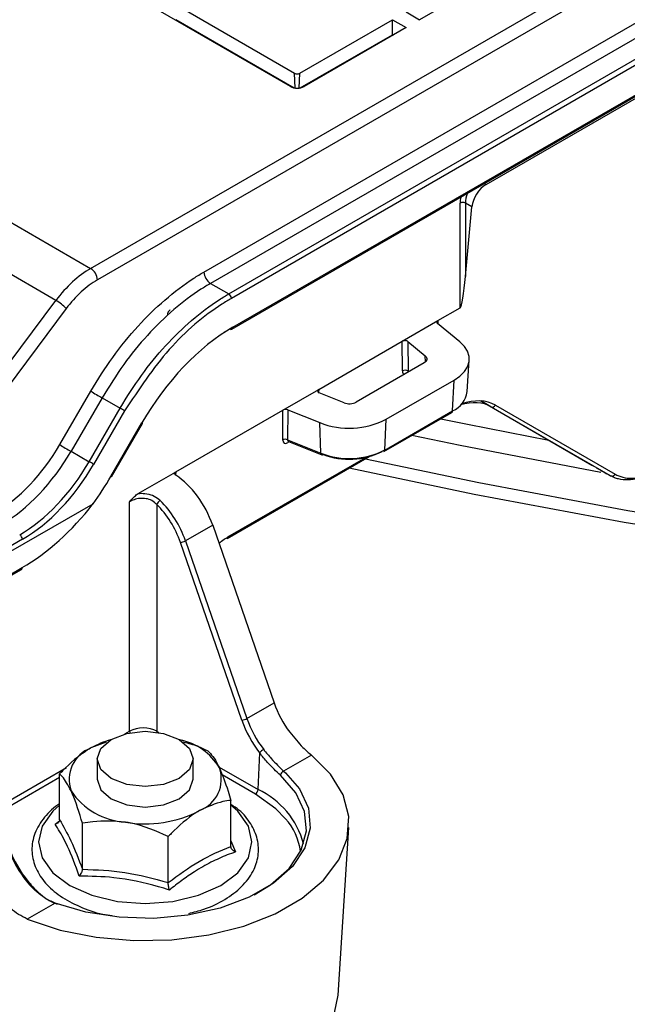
# Model space of a CAD drawing. Header units: millimetres. Extents: x 16 to 503, y 3 to 290.
# Tile 125 of 172: x 100.45 to 102.88, y 156.56 to 160.51. Entities that reach past the tile are written whole.
import ezdxf

# ---------------------------------------------------------------- set-up
doc = ezdxf.new("R2010")
doc.units = ezdxf.units.MM

msp = doc.modelspace()

# ---------------------------------------------------------------- linework, layer by layer
at = {"color": 7, "linetype": 'Continuous', "lineweight": 25}
for p, q in [((90.7967, 165.2441), (100.7299, 159.5097)), ((100.7299, 159.5097), (109.5518, 164.6025)), ((105.1921, 162.0246), (100.7571, 159.4643)), ((104.601, 161.9802), (102.0481, 160.5065)), ((101.1835, 159.4954), (105.194, 161.8106)), ((105.2271, 161.7686), (101.2107, 159.45)), ((101.2834, 159.408), (105.3298, 161.744)), ((105.3485, 161.7303), (101.2942, 159.3898)), ((101.2962, 159.2662), (105.3513, 161.6072)), ((101.2993, 159.2739), (105.3502, 161.6124)), ((102.3144, 159.8464), (105.3499, 161.5988)), ((101.5306, 160.239), (100.9757, 160.5594)), ((101.0682, 160.5688), (101.5468, 160.2924)), ((101.9937, 160.5379), (102.0481, 160.5065)), ((101.071, 160.5076), (101.5455, 160.2337)), ((101.5686, 160.2924), (101.9393, 160.5065)), ((101.9937, 160.4751), (101.5849, 160.239)), ((101.9393, 160.5065), (101.9937, 160.4751)), ((101.9393, 160.4469), (101.9393, 160.5065)), ((101.5699, 160.2337), (101.9393, 160.4469)), ((101.9393, 160.4469), (101.9421, 160.4453)), ((101.5496, 160.233), (101.5468, 160.2924)), ((101.5658, 160.233), (101.5686, 160.2924)), ((102.3078, 159.8502), (102.3144, 159.8464)), ((102.2103, 159.3518), (102.2103, 159.7717)), ((102.2574, 159.7571), (102.232, 159.7717)), ((102.232, 159.7717), (102.232, 159.4774)), ((102.232, 159.4774), (102.2574, 159.7571)), ((100.5906, 159.3815), (100.3348, 159.5291)), ((101.2107, 159.45), (101.2834, 159.408)), ((99.7928, 158.3126), (100.5906, 159.3815)), ((100.6319, 159.3488), (99.8341, 158.2798)), ((102.1215, 159.3005), (102.2103, 159.3518)), ((101.9779, 159.2177), (102.1215, 159.3005)), ((102.2093, 159.2154), (102.1198, 159.2892)), ((102.1215, 159.3005), (102.1205, 159.2886)), ((101.6441, 159.025), (101.9779, 159.2177)), ((101.979, 159.0986), (101.9779, 159.2177)), ((102.0014, 159.2165), (102.0707, 159.1593)), ((102.0014, 159.2165), (102.0025, 159.0974)), ((102.0664, 159.1309), (101.7944, 158.9739)), ((102.072, 159.135), (102.0707, 159.1593)), ((102.2386, 159.016), (102.2467, 159.1422)), ((102.0025, 159.0974), (102.0049, 159.0954)), ((101.9141, 158.9048), (102.186, 159.0618)), ((102.1803, 158.9388), (102.186, 159.0618)), ((100.6061, 158.8035), (100.7305, 159.0182)), ((101.5005, 158.9421), (101.6441, 159.025)), ((101.6441, 159.025), (101.6429, 159.0132)), ((101.7452, 158.9714), (101.6462, 159.0114)), ((100.7758, 158.9913), (100.6515, 158.7767)), ((100.7758, 158.9913), (100.848, 158.9497)), ((102.3336, 158.9551), (102.2932, 158.9784)), ((102.2932, 158.9784), (102.7379, 158.7216)), ((100.7236, 158.735), (100.848, 158.9497)), ((100.8661, 158.9389), (100.7418, 158.7243)), ((101.071, 158.6941), (101.5005, 158.9421)), ((101.4996, 158.8219), (101.5005, 158.9421)), ((101.5202, 158.9431), (101.5193, 158.8229)), ((101.5202, 158.9431), (101.6481, 158.8914)), ((101.9052, 158.7754), (102.1771, 158.9324)), ((101.9083, 158.7818), (102.1803, 158.9388)), ((102.8127, 158.6784), (102.3336, 158.9551)), ((102.3521, 158.9615), (102.8313, 158.6848)), ((100.8111, 158.6759), (100.9356, 158.8907)), ((101.6527, 158.7689), (101.6481, 158.8914)), ((101.9083, 158.7818), (101.9141, 158.9048)), ((100.8135, 158.6738), (100.938, 158.8886)), ((101.5193, 158.8229), (101.6527, 158.7689)), ((101.5265, 158.8148), (101.5204, 158.8113)), ((101.5229, 158.8163), (101.6558, 158.7626)), ((100.6515, 158.7767), (100.7236, 158.735)), ((101.2768, 158.4268), (101.8456, 158.7552)), ((101.28, 158.4332), (101.832, 158.7518)), ((101.0601, 158.6878), (101.071, 158.6941)), ((101.071, 158.6941), (101.0699, 158.682)), ((100.9207, 158.6073), (101.0601, 158.6878)), ((100.8861, 157.6547), (100.8861, 158.5746)), ((100.052, 158.1696), (100.7396, 158.5666)), ((100.9948, 158.5638), (100.9948, 157.6547)), ((101.2189, 158.4805), (101.1098, 158.4175)), ((101.2189, 158.4805), (101.4651, 157.7682)), ((100.4564, 158.4237), (100.052, 158.1903)), ((101.1098, 158.4175), (101.3561, 157.7052)), ((101.3358, 157.6988), (101.0895, 158.4111)), ((100.0474, 158.0693), (100.4527, 158.3033)), ((100.0506, 158.0762), (100.4559, 158.3101)), ((101.3561, 157.7052), (101.4651, 157.7682)), ((100.8674, 157.6438), (100.8861, 157.6547)), ((100.9948, 157.6547), (101.0035, 157.6496)), ((100.7919, 157.6106), (100.731, 157.5871)), ((100.7996, 157.617), (100.7936, 157.615)), ((101.1034, 157.6151), (101.0976, 157.617)), ((101.4006, 157.4203), (101.4072, 157.5675)), ((101.6146, 157.5585), (101.5033, 157.4942)), ((100.7563, 157.5432), (100.7563, 157.4615)), ((101.1409, 157.4615), (101.1409, 157.5432)), ((101.2443, 157.5106), (101.4006, 157.4203)), ((100.3388, 157.3387), (100.6331, 157.5086)), ((100.6054, 157.299), (100.6054, 157.4832)), ((101.3898, 157.4022), (101.2564, 157.4792)), ((101.5033, 157.4942), (101.5107, 157.4876)), ((100.6054, 157.4682), (100.3472, 157.3191)), ((101.2918, 157.1928), (101.2918, 157.3771)), ((100.5873, 157.2821), (100.6046, 157.2953)), ((100.6974, 157.1009), (100.6974, 157.2851)), ((101.7215, 156.5964), (101.7647, 157.2682)), ((101.0406, 157.0478), (101.0406, 157.232)), ((101.2918, 157.2152), (101.3099, 157.1704)), ((100.5873, 156.9655), (100.476, 156.9012))]:
    msp.add_line(p, q, dxfattribs=at)
at = {"color": 7, "linetype": 'Continuous', "lineweight": 25, "flags": 128}
for points in [[(102.186, 159.0618), (102.2093, 159.0778), (102.2274, 159.0959), (102.2398, 159.1156), (102.2461, 159.1361), (102.2461, 159.157), (102.2398, 159.1776), (102.2274, 159.1973), (102.2093, 159.2154)], [(102.0707, 159.1593), (102.074, 159.156), (102.0763, 159.1523), (102.0775, 159.1485), (102.0775, 159.1447), (102.0763, 159.1408), (102.074, 159.1372), (102.0707, 159.1339), (102.0664, 159.1309)], [(102.1336, 158.9073), (102.2405, 158.8851), (102.5659, 158.8209)], [(102.7738, 158.6915), (102.21, 158.7996), (102.0171, 158.8401)], [(101.8309, 158.7467), (102.285, 158.651), (102.8827, 158.5397), (103.488, 158.4433), (104.1, 158.3621), (104.7175, 158.2962), (105.3394, 158.2457), (105.9644, 158.2106), (106.5914, 158.1911), (107.2194, 158.1872)], [(107.2199, 158.1374), (106.5897, 158.1413), (105.9603, 158.1609), (105.3329, 158.1961), (104.7088, 158.2468), (104.089, 158.313), (103.4747, 158.3945), (102.8671, 158.4912), (102.2672, 158.6029), (101.7659, 158.7091)], [(101.0846, 157.6217), (101.1263, 157.5857), (101.1409, 157.5432), (101.1263, 157.5007), (101.0846, 157.4647), (101.0222, 157.4406), (100.9486, 157.4322), (100.875, 157.4406), (100.8126, 157.4647), (100.7709, 157.5007), (100.7563, 157.5432), (100.7709, 157.5857), (100.8126, 157.6217), (100.875, 157.6458), (100.9486, 157.6542), (101.0222, 157.6458), (101.0846, 157.6217)], [(100.9948, 157.6547), (100.9945, 157.6521), (100.9942, 157.651)], [(100.476, 156.9012), (100.6081, 156.8572), (100.752, 156.8281), (100.9028, 156.815), (101.0552, 156.8183), (101.2038, 156.8379), (101.3436, 156.8731), (101.4696, 156.9227), (101.5774, 156.9849), (101.6633, 157.0576), (101.7243, 157.1383), (101.7582, 157.2242), (101.7639, 157.3121), (101.7412, 157.3992), (101.6908, 157.4823), (101.6146, 157.5585)], [(101.5107, 157.4876), (101.5663, 157.423), (101.6023, 157.3458), (101.6097, 157.266), (101.5881, 157.187), (101.5385, 157.1123), (101.4631, 157.0452), (101.3652, 156.9887), (101.249, 156.9451), (101.1196, 156.9165), (100.9828, 156.904), (100.8444, 156.9083), (100.7107, 156.9291), (100.5873, 156.9655)], [(101.385, 156.9983), (101.4512, 157.0389), (101.5248, 157.1044), (101.5733, 157.1773), (101.5944, 157.2545), (101.5872, 157.3325), (101.552, 157.4079), (101.4904, 157.4775)], [(100.7563, 157.4615), (100.7709, 157.4191), (100.8126, 157.383), (100.875, 157.359), (100.9486, 157.3505), (101.0222, 157.359), (101.0846, 157.383), (101.1263, 157.4191), (101.1409, 157.4615)], [(101.5108, 157.3037), (101.4719, 157.3437), (101.3898, 157.4022)], [(100.6054, 157.3577), (100.5782, 157.3338), (100.5354, 157.2742), (100.5209, 157.2103), (100.5354, 157.1464), (100.5782, 157.0868), (100.6461, 157.0357), (100.7347, 156.9964), (100.8379, 156.9718), (100.9486, 156.9634), (101.0593, 156.9718), (101.1625, 156.9964), (101.2511, 157.0357), (101.3191, 157.0868), (101.3618, 157.1464), (101.3764, 157.2103), (101.3618, 157.2742), (101.3191, 157.3338), (101.2918, 157.3577)], [(100.4901, 157.0381), (100.4908, 157.0394), (100.4911, 157.0404), (100.4909, 157.0411), (100.4904, 157.0414), (100.4894, 157.0414), (100.4881, 157.041), (100.4864, 157.0402), (100.4845, 157.0391)], [(101.3064, 156.2171), (101.3783, 156.2417), (101.4955, 156.2972), (101.5917, 156.3649), (101.6632, 156.4421), (101.7072, 156.5258), (101.7215, 156.5964)]]:
    msp.add_lwpolyline(points, dxfattribs=at)
at = {"color": 7, "linetype": 'Continuous', "lineweight": 25}
for centre, radius, start, end in [((101.5577, 160.3134), 0.0236, 242.6097, 297.3903), ((102.2211, 159.7479), 0.0262, 65.5402, 114.5554), ((100.6977, 159.4597), 0.0595, 4.4665, 57.2659), ((101.2429, 159.5), 0.0595, 184.4777, 237.2678), ((101.2705, 159.388), 0.0238, 4.4777, 57.2678), ((100.519, 159.2488), 0.1507, 41.5296, 61.6611), ((101.293, 159.2732), 0.0077, 234.1991, 294.4905), ((101.2915, 159.2726), 0.00794, 305.9588, 9.3148), ((101.9899, 159.0807), 0.021, 53.0422, 121.1751), ((101.0036, 159.4275), 0.4921, 236.2881, 242.4292), ((102.1403, 159.0297), 0.0993, 293.7655, 352.0984), ((101.767, 159.0275), 0.0602, 248.6939, 297.0888), ((100.7569, 158.7752), 0.1968, 56.2881, 62.4292), ((102.1729, 158.9385), 0.00738, 304.715, 2.5208), ((102.3395, 158.968), 0.0142, 245.2784, 332.7505), ((100.9335, 158.8858), 0.00534, 31.8127, 66.9434), ((101.7661, 159.1941), 0.3249, 248.6939, 297.0888), ((101.5105, 158.8025), 0.0222, 66.587, 119.1957), ((101.5289, 158.8113), 0.00845, 141.1667, 180.1992), ((100.8792, 159.2129), 0.4921, 236.2881, 242.4292), ((101.7662, 159.0598), 0.3122, 248.6939, 297.0888), ((101.7663, 159.0328), 0.2882, 248.6939, 297.0888), ((101.901, 158.7815), 0.00738, 304.715, 2.5208), ((100.6325, 158.5605), 0.1968, 56.2881, 62.4292), ((101.6589, 158.768), 0.00627, 171.541, 239.7855), ((101.6572, 158.7683), 0.00587, 255.6205, 317.2588), ((100.809, 158.671), 0.00534, 31.8127, 66.9434), ((102.8187, 158.6913), 0.0142, 245.2784, 332.7505), ((101.0264, 158.5491), 0.0348, 119.8062, 155.0936), ((100.4327, 158.4219), 0.0238, 4.4665, 57.2659), ((101.0793, 158.4783), 0.068, 278.6449, 296.6664), ((101.2726, 158.4329), 0.00738, 304.715, 2.5208), ((100.4483, 158.3095), 0.00762, 305.3585, 4.6077), ((101.3256, 157.766), 0.068, 278.6449, 296.6664), ((100.9069, 157.6559), 0.0208, 183.4769, 200.9863), ((100.9101, 157.2695), 0.3647, 105.945, 119.4075), ((101.0393, 157.3846), 0.2403, 30.7555, 78.4763), ((100.7789, 157.4606), 0.1353, 110.7421, 199.461), ((101.4488, 157.5342), 0.0534, 118.5369, 141.3164), ((101.1183, 157.4624), 0.1353, 290.7421, 19.461), ((101.5107, 157.4752), 0.0204, 111.3411, 173.5536), ((100.8858, 157.5704), 0.2809, 213.4389, 266.5665), ((101.3769, 157.4222), 0.0238, 302.7341, 355.5335), ((101.2589, 157.1157), 0.336, 15.0314, 65.0538), ((100.9491, 157.7554), 0.4723, 260.2289, 297.3572), ((101.3195, 157.1365), 0.2541, 8.1693, 41.152)]:
    msp.add_arc(centre, radius, start, end, dxfattribs=at)
for centre, major_axis, ratio, start_param, end_param in [((101.5577, 160.2548), (0.0385, 0), 0.578871, 3.92836, 5.496418), ((102.3116, 159.7852), (0.0413, 0.0649), 0.546335, 0.808823, 2.327331), ((102.2865, 159.7997), (0.0346, 0.0688), 0.612836, 1.71151, 2.268562), ((102.2756, 159.8053), (0.0423, 0.0821), 0.606843, 1.988464, 2.274818), ((100.7428, 159.1883), (0.1779, 0.3412), 0.603905, 0.759418, 1.305353), ((100.7699, 159.1742), (0.1586, 0.308), 0.606756, 0.756243, 1.302178), ((102.2212, 159.4718), (0.0115, 0.1201), 0.085047, 3.202083, 4.767408), ((102.1324, 159.2943), (0.0154, 0), 0.575962, 2.357748, 3.751712), ((101.3284, 158.6164), (0.3596, 0.698), 0.606756, 0.756243, 1.489281), ((101.3176, 158.6221), (0.3518, 0.6847), 0.607324, 0.7556, 0.798645), ((101.9888, 159.2113), (0.0154, 0), 0.579174, 0.611918, 2.353984), ((102.0011, 159.1126), (0.0169, 0.0259), 0.550877, 2.45142, 3.352148), ((102.012, 159.1057), (0.0075, 0.0137), 0.429724, 2.430979, 2.759788), ((101.655, 159.0187), (0.0154, 0), 0.575407, 2.357254, 4.09932), ((102.1308, 158.6281), (0.2072, 0.3244), 0.545148, 0.024338, 0.560938), ((102.1417, 158.6211), (0.2149, 0.3377), 0.546414, 0.023499, 0.597292), ((101.5114, 158.9358), (0.0154, 0), 0.578616, 0.961487, 2.355452), ((101.5218, 158.8359), (0.017, 0.0261), 0.540969, 2.441053, 3.95949), ((101.5326, 158.829), (0.0116, 0.0114), 0.574093, 2.580172, 3.386571), ((100.325, 158.9998), (0.2573, 0.4996), 0.606756, 3.897836, 4.630874), ((100.3521, 158.9858), (0.2766, 0.5328), 0.604931, 3.899878, 4.632916), ((100.4228, 158.945), (0.2743, 0.5342), 0.607483, 3.897011, 4.63005), ((100.4336, 158.9394), (0.282, 0.5475), 0.606756, 3.897836, 4.630874), ((100.4336, 158.9394), (0.3455, 0.6706), 0.606756, 4.45597, 4.630874), ((101.049, 158.4629), (-0.1234, 0.2395), 0.606756, 4.479745, 5.464007), ((100.9402, 158.4001), (-0.1241, 0.2391), 0.605129, 4.477923, 5.205111), ((100.4652, 158.9203), (0.3866, 0.6472), 0.56722, 3.935338, 4.495193), ((100.9294, 158.3945), (-0.1163, 0.2258), 0.606756, 4.479745, 5.206932), ((101.6326, 157.7856), (-0.1216, 0.2361), 0.606756, 1.338152, 1.843988), ((100.9405, 157.6238), (0.0769, 0), 0.566168, 0.786768, 2.354825), ((101.5129, 157.7172), (-0.1287, 0.2498), 0.606756, 1.338152, 1.876621), ((101.5238, 157.7228), (-0.1209, 0.2365), 0.608399, 1.340021, 1.87849), ((100.5668, 157.1703), (-0.1431, 0.2237), 0.544579, 1.284284, 1.822753), ((100.5777, 157.1772), (-0.1508, 0.237), 0.546414, 1.285498, 1.823966)]:
    msp.add_ellipse(centre, major_axis=major_axis, ratio=ratio, start_param=start_param, end_param=end_param, dxfattribs=at)
for points, knots in [([(100.7305, 159.0182), (100.7589, 159.064), (100.8165, 159.157), (100.9176, 159.2799), (101.0272, 159.3872), (101.1172, 159.4556), (101.17, 159.4873), (101.1835, 159.4954)], [0, 0, 0, 0, 0.226661, 0.459895, 0.686555, 0.91979, 1, 1, 1, 1]), ([(101.2107, 159.45), (101.1977, 159.4422), (101.148, 159.4124), (101.0616, 159.3469), (100.9572, 159.245), (100.8592, 159.126), (100.8039, 159.0366), (100.7758, 158.9913)], [0, 0, 0, 0, 0.080211, 0.306872, 0.540108, 0.766767, 1, 1, 1, 1]), ([(100.848, 158.9497), (100.8757, 158.9943), (100.9312, 159.0835), (101.0288, 159.2021), (101.1337, 159.3045), (101.2145, 159.3654), (101.2646, 159.397), (101.2776, 159.4046), (101.2834, 159.408)], [0, 0, 0, 0, 0.229941, 0.459883, 0.689823, 0.919763, 0.964529, 1, 1, 1, 1]), ([(101.2942, 159.3898), (101.2815, 159.3822), (101.1958, 159.3307), (101.037, 159.1968), (100.9231, 159.0249), (100.8661, 158.9389)], [0, 0, 0, 0, 0.080489, 0.540245, 1, 1, 1, 1]), ([(101.0486, 159.343), (101.0477, 159.3425), (101.0444, 159.341), (101.0406, 159.3359), (101.0383, 159.3302), (101.0379, 159.3267), (101.0377, 159.3256)], [0, 0, 0, 0, 0.144604, 0.500365, 0.84664, 1, 1, 1, 1]), ([(101.5213, 158.8167), (101.5213, 158.8167), (101.521, 158.8166), (101.5222, 158.8168), (101.5229, 158.8163), (101.5229, 158.8162)], [0, 0, 0, 0, 0.211688, 0.941277, 1, 1, 1, 1]), ([(101.071, 158.6941), (101.0699, 158.6933), (101.0677, 158.6918), (101.0663, 158.6888), (101.0666, 158.6857), (101.0683, 158.683), (101.0702, 158.6817), (101.0709, 158.6811)], [0, 0, 0, 0, 0.215082, 0.430158, 0.645093, 0.860068, 1, 1, 1, 1]), ([(102.7379, 158.7216), (102.7518, 158.7136), (102.7768, 158.6992), (102.8017, 158.6848), (102.8127, 158.6784)], [0, 0, 0, 0, 0.558488, 1, 1, 1, 1]), ([(103.0155, 158.7089), (102.9849, 158.6926), (102.9237, 158.6601), (102.8628, 158.66), (102.8283, 158.6703), (102.818, 158.6756), (102.8127, 158.6784)], [0, 0, 0, 0, 0.401423, 0.802858, 0.898549, 1, 1, 1, 1]), ([(102.8313, 158.6848), (102.8414, 158.6801), (102.8722, 158.666), (102.938, 158.6675), (102.9967, 158.6985), (103.026, 158.714)], [0, 0, 0, 0, 0.197006, 0.598506, 1, 1, 1, 1]), ([(100.8861, 158.5746), (100.8862, 158.5747), (100.8925, 158.5818), (100.9034, 158.5947), (100.9155, 158.6036), (100.9207, 158.6073)], [0, 0, 0, 0, 0.009341, 0.573319, 1, 1, 1, 1]), ([(100.9948, 158.5638), (100.9887, 158.5692), (100.9766, 158.5801), (100.9522, 158.5877), (100.9272, 158.5884), (100.9039, 158.5835), (100.8919, 158.5775), (100.8861, 158.5746)], [0, 0, 0, 0, 0.2090546, 0.4156213, 0.6144577, 0.8174947, 1, 1, 1, 1]), ([(100.9207, 158.6073), (100.9222, 158.6075), (100.9335, 158.6086), (100.9559, 158.6076), (100.9859, 158.5984), (101.0013, 158.5857), (101.0091, 158.5793)], [0, 0, 0, 0, 0.0448306, 0.3516281, 0.6744858, 1, 1, 1, 1]), ([(100.7404, 158.5667), (100.7404, 158.5667), (100.7403, 158.5668), (100.7401, 158.5668), (100.7398, 158.5667), (100.7397, 158.5666), (100.7396, 158.5666)], [0, 0, 0, 0, 0.185668, 0.423798, 0.872811, 1, 1, 1, 1]), ([(101.2443, 158.407), (101.2513, 158.4132), (101.263, 158.4237), (101.2751, 158.4304), (101.28, 158.4332)], [0, 0, 0, 0, 0.593742, 1, 1, 1, 1]), ([(101.5274, 157.6508), (101.5453, 157.6289), (101.5747, 157.5928), (101.6033, 157.5682), (101.6146, 157.5585)], [0, 0, 0, 0, 0.6053709, 1, 1, 1, 1]), ([(101.1022, 157.6111), (101.1212, 157.6063), (101.1549, 157.5977), (101.1862, 157.582), (101.1998, 157.5752)], [0, 0, 0, 0, 0.564128, 1, 1, 1, 1]), ([(100.731, 157.5871), (100.7261, 157.5842), (100.6872, 157.5609), (100.6446, 157.5237), (100.6092, 157.4872), (100.6054, 157.4832)], [0, 0, 0, 0, 0.115647, 0.904534, 1, 1, 1, 1]), ([(101.1998, 157.5752), (101.213, 157.5611), (101.228, 157.5449), (101.2438, 157.5118), (101.2458, 157.5075)], [0, 0, 0, 0, 0.869664, 1, 1, 1, 1]), ([(101.4904, 157.4775), (101.4734, 157.4935), (101.4462, 157.5191), (101.4178, 157.5543), (101.4072, 157.5675)], [0, 0, 0, 0, 0.627078, 1, 1, 1, 1]), ([(101.4233, 157.581), (101.4336, 157.5684), (101.4612, 157.5345), (101.487, 157.5098), (101.5033, 157.4942)], [0, 0, 0, 0, 0.371892, 1, 1, 1, 1]), ([(100.6514, 157.4156), (100.6396, 157.4373), (100.6238, 157.4663), (100.6091, 157.4798), (100.6054, 157.4832)], [0, 0, 0, 0, 0.749761, 1, 1, 1, 1]), ([(101.2458, 157.5075), (101.2577, 157.4783), (101.2734, 157.4393), (101.2881, 157.3895), (101.2918, 157.3771)], [0, 0, 0, 0, 0.749761, 1, 1, 1, 1]), ([(100.6974, 157.2851), (100.6843, 157.3275), (100.6692, 157.3762), (100.6535, 157.411), (100.6514, 157.4156)], [0, 0, 0, 0, 0.869664, 1, 1, 1, 1]), ([(100.6054, 157.3633), (100.6027, 157.3616), (100.5755, 157.344), (100.5359, 157.303), (100.4996, 157.2382), (100.4908, 157.1688), (100.5077, 157.1028), (100.5468, 157.0435), (100.6059, 156.9916), (100.6842, 156.9499), (100.7564, 156.9236), (100.803, 156.9167), (100.8155, 156.9149)], [0, 0, 0, 0, 0.013374, 0.135996, 0.257815, 0.374675, 0.48697, 0.598994, 0.714931, 0.834679, 0.955646, 1, 1, 1, 1]), ([(101.1228, 156.9239), (101.1434, 156.9289), (101.1967, 156.942), (101.27, 156.9784), (101.3382, 157.0297), (101.3832, 157.0896), (101.4047, 157.1552), (101.4019, 157.2214), (101.374, 157.2841), (101.3366, 157.3314), (101.3029, 157.3537), (101.2918, 157.361)], [0, 0, 0, 0, 0.0806102, 0.2092185, 0.3388739, 0.4686535, 0.5822584, 0.702773, 0.8208502, 0.9407361, 1, 1, 1, 1]), ([(101.2918, 157.3771), (101.2812, 157.3757), (101.241, 157.3706), (101.1979, 157.3506), (101.1662, 157.3359)], [0, 0, 0, 0, 0.264307, 1, 1, 1, 1]), ([(101.1662, 157.3359), (101.1612, 157.333), (101.1223, 157.3097), (101.0797, 157.2725), (101.0444, 157.236), (101.0406, 157.232)], [0, 0, 0, 0, 0.115647, 0.904534, 1, 1, 1, 1]), ([(100.6054, 157.299), (100.6052, 157.2969), (100.6046, 157.2929), (100.6007, 157.2878), (100.5949, 157.284), (100.59, 157.2826), (100.5874, 157.2822), (100.5873, 157.2821)], [0, 0, 0, 0, 0.2361539, 0.4713384, 0.7323674, 0.9913326, 1, 1, 1, 1]), ([(100.6841, 157.0736), (100.6803, 157.0842), (100.6613, 157.1375), (100.6292, 157.2149), (100.6001, 157.2617), (100.5873, 157.2821)], [0, 0, 0, 0, 0.122762, 0.61592, 1, 1, 1, 1]), ([(100.6054, 157.299), (100.6205, 157.2731), (100.6512, 157.2204), (100.6818, 157.1411), (100.6974, 157.1009)], [0, 0, 0, 0, 0.492184, 1, 1, 1, 1]), ([(100.869, 157.29), (100.8248, 157.2931), (100.7659, 157.2972), (100.7111, 157.2875), (100.6974, 157.2851)], [0, 0, 0, 0, 0.749761, 1, 1, 1, 1]), ([(101.0406, 157.232), (100.9916, 157.2537), (100.9354, 157.2787), (100.8766, 157.2887), (100.869, 157.29)], [0, 0, 0, 0, 0.869664, 1, 1, 1, 1]), ([(101.0406, 157.0478), (101.0818, 157.0781), (101.1655, 157.1398), (101.2493, 157.175), (101.2918, 157.1928)], [0, 0, 0, 0, 0.492184, 1, 1, 1, 1]), ([(101.3099, 157.1704), (101.3098, 157.1704), (101.3072, 157.1716), (101.3023, 157.1746), (101.2966, 157.1801), (101.2926, 157.1864), (101.2921, 157.1907), (101.2918, 157.1928)], [0, 0, 0, 0, 0.0086674, 0.2676326, 0.5286616, 0.7638461, 1, 1, 1, 1]), ([(101.3099, 157.1704), (101.2991, 157.1664), (101.2666, 157.1545), (101.2118, 157.13), (101.151, 157.0951), (101.0954, 157.0569), (101.0621, 157.0308), (101.0454, 157.0177)], [0, 0, 0, 0, 0.122658, 0.368171, 0.616029, 0.807553, 1, 1, 1, 1]), ([(100.6841, 157.0736), (100.6842, 157.0736), (100.6861, 157.0756), (100.6897, 157.0798), (100.6939, 157.0869), (100.6968, 157.0943), (100.6972, 157.0987), (100.6974, 157.1009)], [0, 0, 0, 0, 0.008667, 0.267633, 0.528662, 0.763846, 1, 1, 1, 1]), ([(100.6974, 157.1009), (100.7537, 157.0987), (100.868, 157.0944), (100.9825, 157.0635), (101.0406, 157.0478)], [0, 0, 0, 0, 0.492184, 1, 1, 1, 1]), ([(100.5873, 156.9655), (100.5732, 156.9715), (100.5352, 156.9878), (100.5041, 157.0193), (100.4845, 157.0391)], [0, 0, 0, 0, 0.372493, 1, 1, 1, 1]), ([(100.4901, 157.0381), (100.5102, 157.0174), (100.5423, 156.9844), (100.5812, 156.9673), (100.5957, 156.961)], [0, 0, 0, 0, 0.628439, 1, 1, 1, 1]), ([(101.0454, 157.0177), (101.0308, 157.0222), (100.9576, 157.0448), (100.8356, 157.0708), (100.7303, 157.0727), (100.6841, 157.0736)], [0, 0, 0, 0, 0.122762, 0.61592, 1, 1, 1, 1]), ([(101.0454, 157.0177), (101.0454, 157.0178), (101.0447, 157.0201), (101.0434, 157.0251), (101.0418, 157.0331), (101.0408, 157.0411), (101.0406, 157.0455), (101.0406, 157.0478)], [0, 0, 0, 0, 0.008667, 0.267633, 0.528662, 0.763846, 1, 1, 1, 1]), ([(100.476, 156.9012), (100.4525, 156.9134), (100.4137, 156.9334), (100.3822, 156.9686), (100.3698, 156.9825)], [0, 0, 0, 0, 0.605393, 1, 1, 1, 1])]:
    msp.add_open_spline(points, degree=3, knots=knots, dxfattribs=at)

doc.saveas('drawing.dxf')
